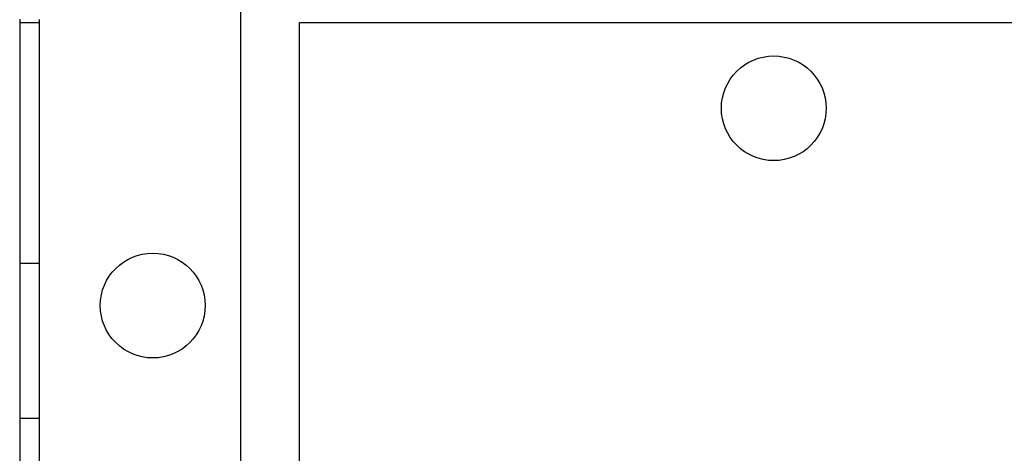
# Model space of a CAD drawing. Header units: millimetres. Extents: x 1562 to 1902, y -206 to 733.
# Tile 2 of 6: x 1562 to 1784, y 498 to 596. Entities that reach past the tile are written whole.
import ezdxf

# ---------------------------------------------------------------- set-up
doc = ezdxf.new("R2010")
doc.units = ezdxf.units.MM
doc.header["$LTSCALE"] = 30.734
doc.layers.get('0').update_dxf_attribs({"linetype": 'CONTINUOUS'})

msp = doc.modelspace()

# ---------------------------------------------------------------- linework, layer by layer
at = {"color": 7, "linetype": 'Continuous'}
for p, q in [((1612.14, -178.6), (1612.14, 608.64)), ((1562.28, 596.16), (1562.28, -166.12)), ((1562.28, 595.35), (1566.67, 595.35)), ((1566.67, 596.02), (1566.67, -166.52)), ((1625.39, -165.36), (1625.39, 595.4)), ((1625.39, 595.4), (1839.17, 595.4))]:
    msp.add_line(p, q, dxfattribs=at)
at = {"color": 9, "linetype": 'Continuous'}
for p, q in [((1566.67, 540.99), (1562.28, 540.99)), ((1562.28, 506.07), (1566.67, 506.07))]:
    msp.add_line(p, q, dxfattribs=at)
at = {"color": 7, "linetype": 'Continuous'}
for centre, radius in [((1732.28, 576.02), 11.81), ((1592.28, 531.52), 11.83)]:
    msp.add_circle(centre, radius, dxfattribs=at)

doc.saveas('drawing.dxf')
